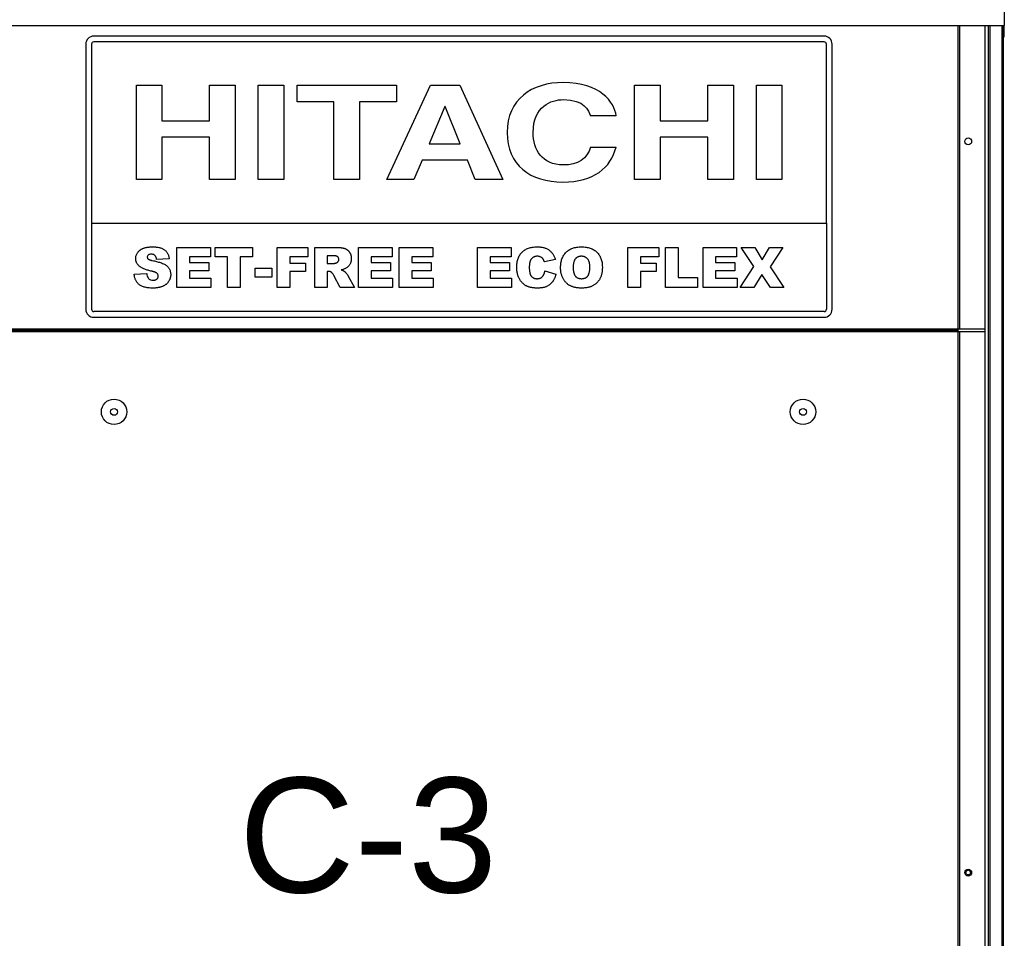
# Model space of a CAD drawing. Extents: x -90708 to 277869, y -117 to 207445.
# Tile 225 of 233: x -70262 to -69405, y 133918 to 134718. Entities that reach past the tile are written whole.
import ezdxf

# ---------------------------------------------------------------- set-up
doc = ezdxf.new("R2010")
doc.units = 0
doc.header["$MEASUREMENT"] = 0
doc.layers.add('ARQ - EQUIPO CONDENSADORA', color=40, linetype='CONTINUOUS')
doc.layers.add('TEXTO - CAP BTU', color=30, linetype='CONTINUOUS')
doc.styles.add('ARIAL', font='arial.ttf')

msp = doc.modelspace()

# ---------------------------------------------------------------- linework, layer by layer
at = {"layer": 'ARQ - EQUIPO CONDENSADORA', "linetype": 'Continuous'}
for p, q in [((-69404.685, 134747.782), (-69404.685, 134712.783)), ((-70356.185, 134712.783), (-69404.685, 134712.783)), ((-69445.085, 134712.783), (-69445.085, 134448.284)), ((-69443.834, 134712.783), (-69443.834, 134448.284)), ((-69443.833, 134712.783), (-69443.833, 134448.284)), ((-69421.634, 134712.783), (-69421.634, 134700.284)), ((-69418.634, 134712.783), (-69418.634, 134526.782)), ((-69417.384, 134712.783), (-69417.384, 134526.782)), ((-69406.884, 134712.783), (-69406.884, 133340.282)), ((-69405.634, 134712.783), (-69405.634, 133340.282)), ((-69404.685, 134702.783), (-69404.685, 134712.783)), ((-70204.634, 134696.489), (-70204.634, 134465.489)), ((-70199.634, 134696.489), (-70199.634, 134540.489)), ((-69561.634, 134703.489), (-70197.634, 134703.489)), ((-69561.634, 134698.489), (-70197.634, 134698.489)), ((-69559.634, 134540.489), (-69559.634, 134696.489)), ((-69554.634, 134465.489), (-69554.634, 134696.489)), ((-69421.634, 134700.284), (-69421.634, 134491.284)), ((-69405.634, 134702.783), (-69404.685, 134702.783)), ((-70160.537, 134660.847), (-70138.285, 134660.847)), ((-70160.537, 134578.489), (-70160.537, 134660.847)), ((-70138.285, 134660.847), (-70138.285, 134629.647)), ((-70096.746, 134660.847), (-70074.495, 134660.847)), ((-70096.746, 134629.647), (-70096.746, 134660.847)), ((-70074.495, 134660.847), (-70074.495, 134578.489)), ((-70054.467, 134660.847), (-70032.215, 134660.847)), ((-70054.467, 134578.489), (-70054.467, 134660.847)), ((-70032.215, 134660.847), (-70032.215, 134578.489)), ((-70020.644, 134660.847), (-69934.008, 134660.847)), ((-70020.644, 134646.279), (-70020.644, 134660.847)), ((-69942.463, 134578.489), (-69904.486, 134660.847)), ((-69934.008, 134660.847), (-69934.008, 134646.279)), ((-69904.486, 134660.847), (-69878.821, 134660.847)), ((-69878.821, 134660.847), (-69841.289, 134578.489)), ((-69726.614, 134660.847), (-69704.362, 134660.847)), ((-69726.614, 134578.489), (-69726.614, 134660.847)), ((-69704.362, 134660.847), (-69704.362, 134629.647)), ((-69662.824, 134660.847), (-69640.572, 134660.847)), ((-69662.824, 134629.647), (-69662.824, 134660.847)), ((-69640.572, 134660.847), (-69640.572, 134578.489)), ((-69620.544, 134660.847), (-69598.292, 134660.847)), ((-69620.544, 134578.489), (-69620.544, 134660.847)), ((-69598.292, 134660.847), (-69598.292, 134578.489)), ((-69988.452, 134646.279), (-70020.644, 134646.279)), ((-69988.452, 134578.489), (-69988.452, 134646.279)), ((-69966.199, 134646.279), (-69966.199, 134578.489)), ((-69934.008, 134646.279), (-69966.199, 134646.279)), ((-69892.024, 134642.265), (-69905.672, 134609.689)), ((-69891.727, 134642.265), (-69892.024, 134642.265)), ((-69878.525, 134609.689), (-69891.727, 134642.265)), ((-70138.285, 134629.647), (-70096.746, 134629.647)), ((-69742.785, 134633.891), (-69765.037, 134633.891)), ((-69704.362, 134629.647), (-69662.824, 134629.647)), ((-70138.285, 134615.423), (-70138.285, 134578.489)), ((-70096.746, 134615.423), (-70138.285, 134615.423)), ((-70096.746, 134578.489), (-70096.746, 134615.423)), ((-69905.672, 134609.689), (-69878.525, 134609.689)), ((-69704.362, 134615.423), (-69704.362, 134578.489)), ((-69662.824, 134615.423), (-69704.362, 134615.423)), ((-69662.824, 134578.489), (-69662.824, 134615.423)), ((-69765.037, 134606.707), (-69742.785, 134606.707)), ((-69911.607, 134595.465), (-69919.024, 134578.489)), ((-69872.295, 134595.465), (-69911.607, 134595.465)), ((-69865.47, 134578.489), (-69872.295, 134595.465)), ((-70138.285, 134578.489), (-70160.537, 134578.489)), ((-70074.495, 134578.489), (-70096.746, 134578.489)), ((-70032.215, 134578.489), (-70054.467, 134578.489)), ((-69966.199, 134578.489), (-69988.452, 134578.489)), ((-69919.024, 134578.489), (-69942.463, 134578.489)), ((-69841.289, 134578.489), (-69865.47, 134578.489)), ((-69704.362, 134578.489), (-69726.614, 134578.489)), ((-69640.572, 134578.489), (-69662.824, 134578.489)), ((-69598.292, 134578.489), (-69620.544, 134578.489)), ((-70199.634, 134540.489), (-70199.634, 134465.489)), ((-70199.634, 134540.489), (-69559.634, 134540.489)), ((-69559.634, 134540.489), (-69559.634, 134465.489)), ((-69421.634, 134537.355), (-69421.634, 134448.284)), ((-69418.634, 134538.853), (-69418.634, 134090.782)), ((-69417.384, 134538.853), (-69417.384, 134090.782)), ((-70125.196, 134519.424), (-70096.105, 134519.424)), ((-70125.196, 134484.424), (-70125.196, 134519.424)), ((-70096.105, 134519.424), (-70096.105, 134511.242)), ((-70092.014, 134519.424), (-70059.287, 134519.424)), ((-70092.014, 134511.242), (-70092.014, 134519.424)), ((-70059.287, 134519.424), (-70059.287, 134511.242)), ((-70037.923, 134519.424), (-70011.105, 134519.424)), ((-70037.923, 134484.424), (-70037.923, 134519.424)), ((-70011.105, 134519.424), (-70011.105, 134511.242)), ((-70005.196, 134484.424), (-70005.196, 134519.424)), ((-70005.196, 134519.424), (-69987.035, 134519.424)), ((-69967.014, 134484.424), (-69967.014, 134519.424)), ((-69967.014, 134519.424), (-69937.923, 134519.424)), ((-69937.923, 134519.424), (-69937.923, 134511.242)), ((-69931.559, 134519.424), (-69902.468, 134519.424)), ((-69931.559, 134484.424), (-69931.559, 134519.424)), ((-69902.468, 134519.424), (-69902.468, 134511.242)), ((-69863.377, 134484.424), (-69863.377, 134519.424)), ((-69863.377, 134519.424), (-69834.287, 134519.424)), ((-69834.287, 134519.424), (-69834.287, 134511.242)), ((-69732.468, 134484.424), (-69732.468, 134519.424)), ((-69732.468, 134519.424), (-69705.65, 134519.424)), ((-69705.65, 134519.424), (-69705.65, 134511.242)), ((-69699.741, 134519.424), (-69688.832, 134519.424)), ((-69699.741, 134484.424), (-69699.741, 134519.424)), ((-69688.832, 134519.424), (-69688.832, 134493.06)), ((-69667.014, 134519.424), (-69637.923, 134519.424)), ((-69667.014, 134484.424), (-69667.014, 134519.424)), ((-69637.923, 134519.424), (-69637.923, 134511.242)), ((-69633.832, 134519.424), (-69622.014, 134519.424)), ((-69622.816, 134502.662), (-69633.832, 134519.424)), ((-69622.014, 134519.424), (-69615.664, 134508.657)), ((-69615.664, 134508.657), (-69609.287, 134519.424)), ((-69609.287, 134519.424), (-69597.468, 134519.424)), ((-69597.468, 134519.424), (-69608.59, 134502.471)), ((-70132.014, 134509.573), (-70142.923, 134508.969)), ((-70096.105, 134511.242), (-70114.287, 134511.242)), ((-70114.287, 134511.242), (-70114.287, 134506.242)), ((-70081.105, 134511.242), (-70092.014, 134511.242)), ((-70081.105, 134484.424), (-70081.105, 134511.242)), ((-70070.196, 134511.242), (-70070.196, 134484.424)), ((-70059.287, 134511.242), (-70070.196, 134511.242)), ((-70011.105, 134511.242), (-70027.014, 134511.242)), ((-70027.014, 134511.242), (-70027.014, 134505.787)), ((-69989.471, 134512.151), (-69994.287, 134512.151)), ((-69994.287, 134512.151), (-69994.287, 134505.333)), ((-69937.923, 134511.242), (-69956.105, 134511.242)), ((-69956.105, 134511.242), (-69956.105, 134506.242)), ((-69902.468, 134511.242), (-69920.65, 134511.242)), ((-69920.65, 134511.242), (-69920.65, 134506.242)), ((-69834.287, 134511.242), (-69852.468, 134511.242)), ((-69852.468, 134511.242), (-69852.468, 134506.242)), ((-69795.65, 134508.856), (-69805.196, 134506.696)), ((-69705.65, 134511.242), (-69721.559, 134511.242)), ((-69721.559, 134511.242), (-69721.559, 134505.787)), ((-69637.923, 134511.242), (-69656.105, 134511.242)), ((-69656.105, 134511.242), (-69656.105, 134506.242)), ((-70114.287, 134506.242), (-70097.468, 134506.242)), ((-70097.468, 134498.969), (-70114.287, 134498.969)), ((-70114.287, 134498.969), (-70114.287, 134492.606)), ((-70097.468, 134506.242), (-70097.468, 134498.969)), ((-70057.014, 134501.242), (-70042.468, 134501.242)), ((-70057.014, 134493.515), (-70057.014, 134501.242)), ((-70042.468, 134501.242), (-70042.468, 134493.515)), ((-70027.014, 134505.787), (-70013.377, 134505.787)), ((-70027.014, 134498.515), (-70027.014, 134484.424)), ((-70013.377, 134498.515), (-70027.014, 134498.515)), ((-70013.377, 134505.787), (-70013.377, 134498.515)), ((-69994.287, 134505.333), (-69989.663, 134505.333)), ((-69993.328, 134498.515), (-69994.287, 134498.515)), ((-69994.287, 134498.515), (-69994.287, 134484.424)), ((-69956.105, 134506.242), (-69939.287, 134506.242)), ((-69939.287, 134498.969), (-69956.105, 134498.969)), ((-69956.105, 134498.969), (-69956.105, 134492.606)), ((-69939.287, 134506.242), (-69939.287, 134498.969)), ((-69920.65, 134506.242), (-69903.832, 134506.242)), ((-69920.65, 134498.969), (-69920.65, 134492.606)), ((-69903.832, 134498.969), (-69920.65, 134498.969)), ((-69903.832, 134506.242), (-69903.832, 134498.969)), ((-69852.468, 134506.242), (-69835.65, 134506.242)), ((-69852.468, 134498.969), (-69852.468, 134492.606)), ((-69835.65, 134498.969), (-69852.468, 134498.969)), ((-69835.65, 134506.242), (-69835.65, 134498.969)), ((-69804.741, 134498.969), (-69795.196, 134496.1)), ((-69721.559, 134505.787), (-69707.923, 134505.787)), ((-69707.923, 134498.515), (-69721.559, 134498.515)), ((-69721.559, 134498.515), (-69721.559, 134484.424)), ((-69707.923, 134505.787), (-69707.923, 134498.515)), ((-69656.105, 134506.242), (-69639.287, 134506.242)), ((-69639.287, 134498.969), (-69656.105, 134498.969)), ((-69656.105, 134498.969), (-69656.105, 134492.606)), ((-69639.287, 134506.242), (-69639.287, 134498.969)), ((-69634.741, 134484.424), (-69622.816, 134502.662)), ((-69608.59, 134502.471), (-69596.559, 134484.424)), ((-70162.468, 134496.057), (-70151.559, 134496.696)), ((-70114.287, 134492.606), (-70095.65, 134492.606)), ((-70095.65, 134492.606), (-70095.65, 134484.424)), ((-70042.468, 134493.515), (-70057.014, 134493.515)), ((-69982.958, 134484.424), (-69988.711, 134495.035)), ((-69976.055, 134494.402), (-69970.65, 134484.424)), ((-69956.105, 134492.606), (-69937.468, 134492.606)), ((-69937.468, 134492.606), (-69937.468, 134484.424)), ((-69920.65, 134492.606), (-69902.014, 134492.606)), ((-69902.014, 134492.606), (-69902.014, 134484.424)), ((-69852.468, 134492.606), (-69833.832, 134492.606)), ((-69833.832, 134492.606), (-69833.832, 134484.424)), ((-69688.832, 134493.06), (-69672.014, 134493.06)), ((-69672.014, 134493.06), (-69672.014, 134484.424)), ((-69656.105, 134492.606), (-69637.468, 134492.606)), ((-69637.468, 134492.606), (-69637.468, 134484.424)), ((-69615.877, 134495.667), (-69622.923, 134484.424)), ((-69608.377, 134484.424), (-69615.877, 134495.667)), ((-70095.65, 134484.424), (-70125.196, 134484.424)), ((-70070.196, 134484.424), (-70081.105, 134484.424)), ((-70027.014, 134484.424), (-70037.923, 134484.424)), ((-69994.287, 134484.424), (-70005.196, 134484.424)), ((-69970.65, 134484.424), (-69982.958, 134484.424)), ((-69937.468, 134484.424), (-69967.014, 134484.424)), ((-69902.014, 134484.424), (-69931.559, 134484.424)), ((-69833.832, 134484.424), (-69863.377, 134484.424)), ((-69721.559, 134484.424), (-69732.468, 134484.424)), ((-69672.014, 134484.424), (-69699.741, 134484.424)), ((-69637.468, 134484.424), (-69667.014, 134484.424)), ((-69622.923, 134484.424), (-69634.741, 134484.424)), ((-69596.559, 134484.424), (-69608.377, 134484.424)), ((-69561.634, 134463.489), (-70197.634, 134463.489)), ((-70197.634, 134458.489), (-69561.634, 134458.489)), ((-69445.085, 134448.284), (-70314.883, 134448.284)), ((-69445.085, 134447.033), (-70314.883, 134447.033)), ((-70314.883, 134447.033), (-69445.085, 134447.033)), ((-69443.834, 134448.284), (-69445.085, 134448.284)), ((-69445.085, 134448.284), (-69445.085, 134447.033)), ((-69445.085, 134447.033), (-69445.085, 134445.782)), ((-69443.833, 134448.284), (-69443.834, 134448.284)), ((-69421.634, 134448.284), (-69443.833, 134448.284)), ((-69421.634, 134448.284), (-69421.634, 134445.782)), ((-69445.085, 134445.782), (-70314.883, 134445.782)), ((-69445.085, 134445.782), (-69445.085, 133363.782)), ((-69443.834, 134445.782), (-69445.085, 134445.782)), ((-69443.834, 134445.782), (-69443.834, 133363.782)), ((-69443.833, 134445.782), (-69443.834, 134445.782)), ((-69443.833, 134445.782), (-69443.833, 133363.782)), ((-69421.634, 134445.782), (-69443.833, 134445.782)), ((-69421.634, 134445.782), (-69421.634, 134428.782)), ((-69421.634, 134437.465), (-69421.634, 133489.73)), ((-69418.634, 134115.598), (-69418.634, 133940.782)), ((-69417.384, 134115.598), (-69417.384, 133940.782)), ((-69418.634, 133953.051), (-69418.634, 133441.782)), ((-69417.384, 133953.051), (-69417.384, 133441.782))]:
    msp.add_line(p, q, dxfattribs=at)
for centre, radius in [((-69436.134, 134611.745), 3), ((-70179.984, 134376.146), 11.05), ((-69579.984, 134376.146), 11.05), ((-70179.984, 134376.146), 3), ((-69579.984, 134376.146), 3), ((-69436.134, 133974.782), 3), ((-69436.134, 133974.782), 2)]:
    msp.add_circle(centre, radius, dxfattribs=at)
for centre, radius, start, end in [((-70197.634, 134696.489), 7, 90, 180), ((-70197.634, 134696.489), 2, 90, 180), ((-69561.634, 134696.489), 7, 0, 90), ((-69561.634, 134696.489), 2, 0, 90), ((-70197.634, 134465.489), 7, 180, 270), ((-70197.634, 134465.489), 2, 180, 270), ((-69561.634, 134465.489), 2, 270, 0), ((-69561.634, 134465.489), 7, 270, 0)]:
    msp.add_arc(centre, radius, start, end, dxfattribs=at)
for points in [[(-69788.773, 134663.025), (-69816.217, 134663.025), (-69837.728, 134648.344), (-69837.728, 134619.553)], [(-69742.785, 134633.891), (-69743.971, 134646.05), (-69756.878, 134663.025), (-69788.773, 134663.025)], [(-69815.031, 134619.323), (-69815.031, 134642.608), (-69799.305, 134648.114), (-69788.624, 134648.114)], [(-69788.624, 134648.114), (-69770.229, 134648.114), (-69766.817, 134638.823), (-69765.037, 134633.891)], [(-69837.728, 134619.553), (-69837.728, 134591.106), (-69817.405, 134576.29), (-69789.069, 134576.29)], [(-69788.624, 134591.221), (-69807.465, 134591.221), (-69815.031, 134604.526), (-69815.031, 134619.323)], [(-69789.069, 134576.29), (-69762.366, 134576.29), (-69747.235, 134588.813), (-69742.785, 134606.707)], [(-69765.037, 134606.707), (-69767.707, 134596.612), (-69776.311, 134591.221), (-69788.624, 134591.221)]]:
    msp.add_open_spline(points, degree=3, dxfattribs=at)
for points, knots in [([(-70161.105, 134509.736), (-70161.085, 134510.176), (-70161.046, 134511.055), (-70160.744, 134512.349), (-70160.251, 134513.601), (-70159.692, 134514.601), (-70159.152, 134515.368), (-70158.689, 134515.917), (-70158.173, 134516.43), (-70157.611, 134516.914), (-70157, 134517.367), (-70156.343, 134517.791), (-70155.631, 134518.168), (-70154.874, 134518.53), (-70154.053, 134518.85), (-70153.163, 134519.126), (-70152.2, 134519.36), (-70151.166, 134519.549), (-70150.059, 134519.698), (-70148.881, 134519.802), (-70147.63, 134519.867), (-70146.772, 134519.874), (-70146.332, 134519.878)], [0, 0, 0, 0, 0.0654536, 0.1309271, 0.1968346, 0.265539, 0.3009733, 0.3365233, 0.3724461, 0.4092197, 0.4470395, 0.4855976, 0.5256921, 0.5670399, 0.6106068, 0.6568026, 0.7058322, 0.7582135, 0.8133963, 0.8721988, 0.9343717, 1, 1, 1, 1]), ([(-70146.332, 134519.878), (-70145.792, 134519.873), (-70144.746, 134519.864), (-70143.226, 134519.736), (-70141.805, 134519.551), (-70140.482, 134519.284), (-70139.26, 134518.933), (-70138.131, 134518.521), (-70137.106, 134518.012), (-70136.171, 134517.437), (-70135.331, 134516.769), (-70134.58, 134516.013), (-70133.925, 134515.162), (-70133.358, 134514.22), (-70132.886, 134513.187), (-70132.494, 134512.066), (-70132.193, 134510.853), (-70132.075, 134510.007), (-70132.014, 134509.573)], [0, 0, 0, 0, 0.0819697, 0.1587718, 0.2313098, 0.2995448, 0.3634809, 0.4241011, 0.4818083, 0.5368621, 0.5905822, 0.6442096, 0.6982736, 0.7532582, 0.8106703, 0.8704633, 0.9334035, 1, 1, 1, 1]), ([(-69987.035, 134519.424), (-69986.625, 134519.421), (-69985.832, 134519.417), (-69984.681, 134519.371), (-69983.606, 134519.31), (-69982.603, 134519.221), (-69981.675, 134519.092), (-69980.822, 134518.943), (-69980.042, 134518.778), (-69979.333, 134518.566), (-69978.669, 134518.335), (-69978.048, 134518.05), (-69977.464, 134517.71), (-69976.903, 134517.339), (-69976.38, 134516.913), (-69975.888, 134516.446), (-69975.435, 134515.923), (-69975.01, 134515.365), (-69974.624, 134514.768), (-69974.291, 134514.133), (-69974.005, 134513.467), (-69973.782, 134512.766), (-69973.592, 134512.039), (-69973.466, 134511.276), (-69973.397, 134510.481), (-69973.384, 134509.94), (-69973.377, 134509.665)], [0, 0, 0, 0, 0.0637567, 0.1234965, 0.1792405, 0.231421, 0.2801496, 0.325043, 0.3661729, 0.4041886, 0.4402067, 0.4754935, 0.5103232, 0.5453802, 0.5799693, 0.6151559, 0.6509319, 0.6874889, 0.7242884, 0.7613783, 0.7990243, 0.8370149, 0.875805, 0.9157898, 0.9572273, 1, 1, 1, 1]), ([(-69829.287, 134502.009), (-69829.275, 134502.706), (-69829.251, 134504.062), (-69829.022, 134506.035), (-69828.677, 134507.889), (-69828.173, 134509.618), (-69827.516, 134511.215), (-69826.727, 134512.694), (-69825.782, 134514.043), (-69824.7, 134515.27), (-69823.483, 134516.358), (-69822.143, 134517.303), (-69820.683, 134518.103), (-69819.103, 134518.754), (-69817.403, 134519.26), (-69815.586, 134519.616), (-69813.651, 134519.842), (-69812.32, 134519.866), (-69811.637, 134519.878)], [0, 0, 0, 0, 0.0730518, 0.1422692, 0.2080186, 0.2706481, 0.3307834, 0.3888936, 0.4461421, 0.5031439, 0.5601252, 0.6169672, 0.6747598, 0.734436, 0.7958749, 0.8604537, 0.9284373, 1, 1, 1, 1]), ([(-69811.637, 134519.878), (-69811.102, 134519.87), (-69810.058, 134519.855), (-69808.537, 134519.727), (-69807.105, 134519.512), (-69805.758, 134519.229), (-69804.505, 134518.84), (-69803.331, 134518.384), (-69802.251, 134517.827), (-69801.25, 134517.19), (-69800.332, 134516.459), (-69799.473, 134515.647), (-69798.685, 134514.735), (-69797.942, 134513.743), (-69797.276, 134512.647), (-69796.666, 134511.468), (-69796.116, 134510.198), (-69795.808, 134509.31), (-69795.65, 134508.856)], [0, 0, 0, 0, 0.0761095, 0.1484068, 0.2168227, 0.2819293, 0.3439056, 0.4032944, 0.4608092, 0.5163736, 0.5717367, 0.627458, 0.684241, 0.7429532, 0.8034049, 0.866343, 0.9316329, 1, 1, 1, 1]), ([(-69791.105, 134501.902), (-69791.089, 134502.592), (-69791.059, 134503.934), (-69790.839, 134505.891), (-69790.464, 134507.731), (-69789.94, 134509.453), (-69789.271, 134511.061), (-69788.442, 134512.546), (-69787.465, 134513.918), (-69786.34, 134515.165), (-69785.078, 134516.272), (-69783.703, 134517.248), (-69782.196, 134518.058), (-69780.578, 134518.727), (-69778.843, 134519.245), (-69776.993, 134519.609), (-69775.027, 134519.844), (-69773.674, 134519.867), (-69772.98, 134519.878)], [0, 0, 0, 0, 0.07134434, 0.13890113, 0.20342966, 0.2654283, 0.32494333, 0.38329114, 0.44107716, 0.49884032, 0.55664295, 0.6144871, 0.67302799, 0.73322142, 0.79538346, 0.86010332, 0.92817479, 1, 1, 1, 1]), ([(-69772.98, 134519.878), (-69772.271, 134519.866), (-69770.891, 134519.842), (-69768.884, 134519.616), (-69766.998, 134519.26), (-69765.24, 134518.75), (-69763.605, 134518.095), (-69762.1, 134517.29), (-69760.716, 134516.34), (-69759.466, 134515.242), (-69758.347, 134514.021), (-69757.381, 134512.671), (-69756.562, 134511.209), (-69755.891, 134509.628), (-69755.374, 134507.93), (-69755.011, 134506.117), (-69754.775, 134504.191), (-69754.752, 134502.867), (-69754.741, 134502.187)], [0, 0, 0, 0, 0.0735179, 0.1432345, 0.2093098, 0.2725342, 0.3329527, 0.3917718, 0.4493709, 0.5068408, 0.5640691, 0.620946, 0.6787084, 0.7377258, 0.7989017, 0.8626147, 0.9294293, 1, 1, 1, 1]), ([(-70158.044, 134503.046), (-70158.288, 134503.268), (-70158.767, 134503.706), (-70159.394, 134504.435), (-70159.927, 134505.206), (-70160.351, 134506.028), (-70160.692, 134506.89), (-70160.93, 134507.799), (-70161.076, 134508.754), (-70161.095, 134509.404), (-70161.105, 134509.736)], [0, 0, 0, 0, 0.1301467, 0.2559687, 0.3782466, 0.4993955, 0.6197643, 0.7434607, 0.8690781, 1, 1, 1, 1]), ([(-70147.689, 134513.515), (-70148.151, 134513.494), (-70149.073, 134513.452), (-70150.241, 134512.835), (-70150.987, 134511.863), (-70151.065, 134511.136), (-70151.105, 134510.773)], [0, 0, 0, 0, 0.2807647, 0.5600223, 0.7799757, 1, 1, 1, 1]), ([(-70151.105, 134510.773), (-70151.046, 134510.444), (-70150.941, 134509.854), (-70150.503, 134509.452), (-70150.309, 134509.275)], [0, 0, 0, 0, 0.5581028, 1, 1, 1, 1]), ([(-70150.309, 134509.275), (-70150.235, 134509.216), (-70150.073, 134509.09), (-70149.783, 134508.918), (-70149.424, 134508.759), (-70149.002, 134508.597), (-70148.513, 134508.441), (-70147.96, 134508.287), (-70147.343, 134508.129), (-70146.908, 134508.037), (-70146.68, 134507.989)], [0.00000257, 0.00000257, 0.00000257, 0.00000257, 0.07319797, 0.15856073, 0.25927445, 0.37686203, 0.507649, 0.65595393, 0.82017083, 0.9999965, 0.9999965, 0.9999965, 0.9999965]), ([(-70142.923, 134508.969), (-70142.992, 134509.341), (-70143.122, 134510.04), (-70143.445, 134511.003), (-70143.883, 134511.803), (-70144.431, 134512.446), (-70145.09, 134512.934), (-70145.86, 134513.279), (-70146.741, 134513.475), (-70147.363, 134513.501), (-70147.689, 134513.515)], [0, 0, 0, 0, 0.1543154, 0.2905119, 0.4135577, 0.5247224, 0.6333085, 0.7459214, 0.8670608, 1, 1, 1, 1]), ([(-70146.68, 134507.989), (-70145.485, 134507.723), (-70143.095, 134507.191), (-70139.56, 134506.197), (-70136.407, 134504.985), (-70133.825, 134503.302), (-70131.986, 134501.214), (-70130.84, 134498.652), (-70130.714, 134496.813), (-70130.65, 134495.894)], [0, 0, 0, 0, 0.16691278, 0.33380526, 0.5005338, 0.62550343, 0.75023172, 0.87509539, 1, 1, 1, 1]), ([(-69984.287, 134508.785), (-69984.3, 134509.041), (-69984.326, 134509.531), (-69984.525, 134510.225), (-69984.886, 134510.812), (-69985.289, 134511.223), (-69985.685, 134511.499), (-69986.053, 134511.675), (-69986.478, 134511.82), (-69986.963, 134511.94), (-69987.503, 134512.041), (-69988.107, 134512.099), (-69988.767, 134512.145), (-69989.23, 134512.149), (-69989.471, 134512.151)], [0, 0, 0, 0, 0.1089896, 0.2075484, 0.3026768, 0.3986033, 0.4498908, 0.506965, 0.5708431, 0.6403025, 0.7189456, 0.8038373, 0.8974841, 1, 1, 1, 1]), ([(-69986.758, 134505.787), (-69986.583, 134505.828), (-69986.236, 134505.909), (-69985.76, 134506.143), (-69985.329, 134506.446), (-69984.964, 134506.829), (-69984.666, 134507.27), (-69984.443, 134507.746), (-69984.31, 134508.257), (-69984.294, 134508.606), (-69984.287, 134508.785)], [0, 0, 0, 0, 0.12751976, 0.25261248, 0.3746268, 0.50092764, 0.62709356, 0.75146948, 0.8732393, 1, 1, 1, 1]), ([(-69973.377, 134509.665), (-69973.391, 134509.195), (-69973.417, 134508.28), (-69973.665, 134506.959), (-69974.061, 134505.732), (-69974.628, 134504.615), (-69975.331, 134503.599), (-69976.155, 134502.684), (-69977.097, 134501.862), (-69977.805, 134501.413), (-69978.164, 134501.185)], [0, 0, 0, 0, 0.1377492, 0.2684083, 0.3927377, 0.514823, 0.6346707, 0.7541978, 0.8753508, 1, 1, 1, 1]), ([(-69816.914, 134508.806), (-69817.033, 134508.617), (-69817.278, 134508.224), (-69817.568, 134507.565), (-69817.83, 134506.838), (-69818.019, 134506.029), (-69818.187, 134505.148), (-69818.294, 134504.187), (-69818.368, 134503.151), (-69818.374, 134502.435), (-69818.377, 134502.066)], [0, 0, 0, 0, 0.0956557, 0.1984021, 0.3082937, 0.4265677, 0.554694, 0.6928069, 0.8414828, 1, 1, 1, 1]), ([(-69811.339, 134511.696), (-69811.633, 134511.689), (-69812.208, 134511.675), (-69813.043, 134511.537), (-69813.826, 134511.31), (-69814.555, 134510.987), (-69815.237, 134510.582), (-69815.859, 134510.078), (-69816.425, 134509.484), (-69816.749, 134509.035), (-69816.914, 134508.806)], [0, 0, 0, 0, 0.1343556, 0.2626372, 0.3855806, 0.5062353, 0.6261353, 0.746984, 0.8709946, 1, 1, 1, 1]), ([(-69806.233, 134509.076), (-69806.386, 134509.279), (-69806.689, 134509.678), (-69807.223, 134510.199), (-69807.801, 134510.651), (-69808.428, 134511.028), (-69809.099, 134511.33), (-69809.814, 134511.541), (-69810.565, 134511.673), (-69811.078, 134511.689), (-69811.339, 134511.696)], [0, 0, 0, 0, 0.1277933, 0.2514231, 0.3734696, 0.4956492, 0.6181007, 0.7422728, 0.8689766, 1, 1, 1, 1]), ([(-69805.196, 134506.696), (-69805.275, 134506.951), (-69805.424, 134507.427), (-69805.681, 134508.076), (-69805.937, 134508.623), (-69806.139, 134508.933), (-69806.233, 134509.076)], [0, 0, 0, 0, 0.3068907, 0.5736635, 0.8040876, 1, 1, 1, 1]), ([(-69773.008, 134511.696), (-69773.271, 134511.69), (-69773.788, 134511.677), (-69774.545, 134511.567), (-69775.262, 134511.393), (-69775.938, 134511.141), (-69776.574, 134510.819), (-69777.174, 134510.428), (-69777.73, 134509.962), (-69778.247, 134509.426), (-69778.711, 134508.805), (-69779.111, 134508.09), (-69779.45, 134507.285), (-69779.726, 134506.385), (-69779.934, 134505.393), (-69780.09, 134504.312), (-69780.182, 134503.137), (-69780.191, 134502.324), (-69780.196, 134501.902)], [0, 0, 0, 0, 0.05714178, 0.11219744, 0.16570617, 0.21728972, 0.26857761, 0.32021241, 0.37242785, 0.42589455, 0.4817443, 0.54023778, 0.60337573, 0.67120667, 0.74433607, 0.82331954, 0.90843694, 1, 1, 1, 1]), ([(-69765.65, 134502.371), (-69765.655, 134502.762), (-69765.663, 134503.519), (-69765.757, 134504.613), (-69765.909, 134505.625), (-69766.131, 134506.553), (-69766.404, 134507.403), (-69766.744, 134508.174), (-69767.15, 134508.861), (-69767.617, 134509.465), (-69768.137, 134509.991), (-69768.701, 134510.449), (-69769.31, 134510.838), (-69769.967, 134511.146), (-69770.661, 134511.403), (-69771.407, 134511.566), (-69772.193, 134511.678), (-69772.733, 134511.69), (-69773.008, 134511.696)], [0, 0, 0, 0, 0.0866633, 0.1678128, 0.2432633, 0.3134374, 0.3791917, 0.4412486, 0.4998718, 0.5556414, 0.6102217, 0.6636069, 0.7164835, 0.7700311, 0.8241778, 0.8802211, 0.9390344, 1, 1, 1, 1]), ([(-70147.894, 134498.834), (-70148.469, 134498.966), (-70149.578, 134499.222), (-70151.165, 134499.675), (-70152.628, 134500.143), (-70153.963, 134500.656), (-70155.171, 134501.201), (-70156.252, 134501.774), (-70157.211, 134502.374), (-70157.773, 134502.827), (-70158.044, 134503.046)], [0, 0, 0, 0, 0.15940822, 0.30784662, 0.44660823, 0.57496719, 0.69451392, 0.80484284, 0.90595163, 1, 1, 1, 1]), ([(-70142.554, 134496.81), (-70142.65, 134496.901), (-70142.865, 134497.102), (-70143.281, 134497.357), (-70143.792, 134497.62), (-70144.412, 134497.871), (-70145.134, 134498.118), (-70145.958, 134498.367), (-70146.89, 134498.605), (-70147.548, 134498.755), (-70147.894, 134498.834)], [0, 0, 0, 0, 0.0689038, 0.1525584, 0.2522098, 0.3681148, 0.499701, 0.648857, 0.8154628, 1, 1, 1, 1]), ([(-69990.671, 134497.712), (-69990.869, 134497.834), (-69991.265, 134498.078), (-69991.917, 134498.333), (-69992.61, 134498.488), (-69993.085, 134498.506), (-69993.328, 134498.515)], [0, 0, 0, 0, 0.24745541, 0.4942802, 0.74213375, 1, 1, 1, 1]), ([(-69989.663, 134505.333), (-69989.509, 134505.34), (-69989.14, 134505.358), (-69988.501, 134505.454), (-69987.686, 134505.594), (-69987.087, 134505.719), (-69986.758, 134505.787)], [0, 0, 0, 0, 0.1571357, 0.3762192, 0.6578687, 1, 1, 1, 1]), ([(-69978.164, 134501.185), (-69978.42, 134501.048), (-69978.964, 134500.756), (-69979.879, 134500.392), (-69980.926, 134500.07), (-69981.672, 134499.888), (-69982.064, 134499.793)], [0, 0, 0, 0, 0.2094789, 0.4456511, 0.7089516, 1, 1, 1, 1]), ([(-69982.064, 134499.793), (-69981.764, 134499.688), (-69981.204, 134499.49), (-69980.439, 134499.164), (-69979.803, 134498.836), (-69979.439, 134498.591), (-69979.272, 134498.479)], [0, 0, 0, 0, 0.3077532, 0.5749755, 0.8058987, 1, 1, 1, 1]), ([(-69979.272, 134498.479), (-69979.162, 134498.389), (-69978.904, 134498.178), (-69978.513, 134497.767), (-69978.054, 134497.234), (-69977.557, 134496.609), (-69977.062, 134495.971), (-69976.636, 134495.378), (-69976.303, 134494.867), (-69976.131, 134494.546), (-69976.055, 134494.402)], [0, 0, 0, 0, 0.0821091, 0.1909018, 0.3260273, 0.4867773, 0.6498967, 0.7904421, 0.9067692, 1, 1, 1, 1]), ([(-69811.069, 134483.969), (-69811.536, 134483.976), (-69812.445, 134483.988), (-69813.777, 134484.057), (-69815.044, 134484.182), (-69816.244, 134484.371), (-69817.384, 134484.592), (-69818.456, 134484.877), (-69819.462, 134485.211), (-69820.408, 134485.595), (-69821.309, 134486.046), (-69822.165, 134486.582), (-69822.997, 134487.188), (-69823.789, 134487.881), (-69824.559, 134488.643), (-69825.302, 134489.482), (-69825.999, 134490.41), (-69826.678, 134491.4), (-69827.297, 134492.469), (-69827.832, 134493.619), (-69828.276, 134494.845), (-69828.644, 134496.139), (-69828.938, 134497.502), (-69829.141, 134498.94), (-69829.261, 134500.451), (-69829.278, 134501.483), (-69829.287, 134502.009)], [0, 0, 0, 0, 0.0478188, 0.0932657, 0.1366839, 0.1781802, 0.2177787, 0.2556881, 0.2917576, 0.3263689, 0.3603396, 0.3948879, 0.4297881, 0.4657456, 0.5026409, 0.5408127, 0.5804685, 0.6215282, 0.6638208, 0.7069245, 0.7513783, 0.7973144, 0.8447231, 0.894248, 0.9461043, 1, 1, 1, 1]), ([(-69818.377, 134502.066), (-69818.372, 134501.609), (-69818.36, 134500.734), (-69818.287, 134499.477), (-69818.144, 134498.332), (-69817.956, 134497.297), (-69817.72, 134496.369), (-69817.414, 134495.559), (-69817.064, 134494.852), (-69816.642, 134494.26), (-69816.175, 134493.758), (-69815.665, 134493.325), (-69815.109, 134492.966), (-69814.515, 134492.66), (-69813.868, 134492.435), (-69813.18, 134492.274), (-69812.448, 134492.171), (-69811.945, 134492.158), (-69811.687, 134492.151)], [0, 0, 0, 0, 0.1001368, 0.1916118, 0.2757696, 0.3527886, 0.4219903, 0.4851926, 0.5422626, 0.5943636, 0.6439154, 0.6921351, 0.7404775, 0.7887308, 0.8382799, 0.889992, 0.9433987, 1, 1, 1, 1]), ([(-69811.687, 134492.151), (-69811.438, 134492.157), (-69810.954, 134492.169), (-69810.249, 134492.243), (-69809.594, 134492.387), (-69808.985, 134492.58), (-69808.42, 134492.819), (-69807.904, 134493.119), (-69807.438, 134493.478), (-69807.018, 134493.895), (-69806.632, 134494.358), (-69806.285, 134494.876), (-69805.959, 134495.439), (-69805.653, 134496.047), (-69805.382, 134496.707), (-69805.146, 134497.416), (-69804.92, 134498.173), (-69804.802, 134498.698), (-69804.741, 134498.969)], [0, 0, 0, 0, 0.0694012, 0.1351916, 0.1973755, 0.256281, 0.3130865, 0.368141, 0.4223048, 0.4769497, 0.5327636, 0.5902865, 0.6506658, 0.7141721, 0.779916, 0.8496777, 0.9226217, 1, 1, 1, 1]), ([(-69772.554, 134483.969), (-69773.037, 134483.975), (-69773.985, 134483.985), (-69775.374, 134484.069), (-69776.701, 134484.22), (-69777.963, 134484.422), (-69779.162, 134484.687), (-69780.297, 134485.003), (-69781.37, 134485.381), (-69782.382, 134485.821), (-69783.338, 134486.328), (-69784.245, 134486.897), (-69785.101, 134487.541), (-69785.91, 134488.253), (-69786.679, 134489.029), (-69787.407, 134489.868), (-69788.082, 134490.781), (-69788.705, 134491.761), (-69789.277, 134492.803), (-69789.767, 134493.916), (-69790.179, 134495.095), (-69790.518, 134496.334), (-69790.78, 134497.637), (-69790.971, 134499), (-69791.087, 134500.43), (-69791.099, 134501.405), (-69791.105, 134501.902)], [0, 0, 0, 0, 0.04926477, 0.0966771, 0.14187167, 0.18541598, 0.22695128, 0.26708172, 0.30549313, 0.34290426, 0.3795192, 0.41575967, 0.4519768, 0.48859095, 0.52563958, 0.5632992, 0.60178643, 0.64130424, 0.68171264, 0.72289838, 0.76512686, 0.80894077, 0.85378312, 0.90059717, 0.94928165, 1, 1, 1, 1]), ([(-69780.196, 134501.902), (-69780.191, 134501.483), (-69780.182, 134500.674), (-69780.09, 134499.507), (-69779.935, 134498.432), (-69779.723, 134497.45), (-69779.46, 134496.554), (-69779.114, 134495.754), (-69778.722, 134495.04), (-69778.26, 134494.419), (-69777.744, 134493.886), (-69777.187, 134493.418), (-69776.579, 134493.027), (-69775.929, 134492.705), (-69775.236, 134492.456), (-69774.5, 134492.279), (-69773.719, 134492.17), (-69773.184, 134492.157), (-69772.909, 134492.151)], [0, 0, 0, 0, 0.0906437, 0.174872, 0.2529973, 0.3253009, 0.3921904, 0.4545764, 0.5132558, 0.5681405, 0.6213693, 0.6733524, 0.7251865, 0.777162, 0.8299581, 0.8842232, 0.9405551, 1, 1, 1, 1]), ([(-69772.909, 134492.151), (-69772.629, 134492.157), (-69772.082, 134492.17), (-69771.288, 134492.28), (-69770.54, 134492.448), (-69769.841, 134492.689), (-69769.19, 134493.003), (-69768.588, 134493.389), (-69768.04, 134493.848), (-69767.533, 134494.373), (-69767.077, 134494.992), (-69766.697, 134495.727), (-69766.374, 134496.569), (-69766.104, 134497.517), (-69765.903, 134498.575), (-69765.757, 134499.742), (-69765.663, 134501.02), (-69765.654, 134501.909), (-69765.65, 134502.371)], [0, 0, 0, 0, 0.05839813, 0.11427163, 0.16704653, 0.21833663, 0.2683158, 0.3176921, 0.36719945, 0.41720797, 0.46992029, 0.52698656, 0.58960894, 0.65800309, 0.73257416, 0.814327, 0.90356085, 1, 1, 1, 1]), ([(-69754.741, 134502.187), (-69754.749, 134501.692), (-69754.765, 134500.722), (-69754.853, 134499.302), (-69755.018, 134497.948), (-69755.243, 134496.663), (-69755.534, 134495.446), (-69755.887, 134494.295), (-69756.315, 134493.217), (-69756.797, 134492.201), (-69757.35, 134491.254), (-69757.952, 134490.356), (-69758.617, 134489.516), (-69759.334, 134488.726), (-69760.11, 134487.989), (-69760.952, 134487.319), (-69761.842, 134486.687), (-69762.794, 134486.12), (-69763.806, 134485.615), (-69764.876, 134485.174), (-69766.007, 134484.796), (-69767.202, 134484.493), (-69768.455, 134484.261), (-69769.766, 134484.089), (-69771.139, 134483.991), (-69772.075, 134483.976), (-69772.554, 134483.969)], [0, 0, 0, 0, 0.0511321, 0.1001516, 0.1469613, 0.191917, 0.2349258, 0.2761586, 0.3161265, 0.3546338, 0.3922215, 0.4293954, 0.466142, 0.5028472, 0.5395262, 0.5765776, 0.6139666, 0.6521369, 0.6909669, 0.7306644, 0.7716564, 0.8140706, 0.8578671, 0.9032512, 0.9505795, 1, 1, 1, 1]), ([(-70146.176, 134483.969), (-70146.893, 134483.981), (-70148.273, 134484.003), (-70150.258, 134484.153), (-70152.068, 134484.424), (-70153.711, 134484.783), (-70155.18, 134485.267), (-70156.488, 134485.844), (-70157.621, 134486.54), (-70158.579, 134487.353), (-70159.398, 134488.243), (-70160.113, 134489.193), (-70160.755, 134490.189), (-70161.286, 134491.254), (-70161.728, 134492.373), (-70162.077, 134493.549), (-70162.325, 134494.783), (-70162.42, 134495.628), (-70162.468, 134496.057)], [0, 0, 0, 0, 0.09411272, 0.18100967, 0.26075306, 0.33396929, 0.40132592, 0.46330678, 0.52103544, 0.57502316, 0.62753352, 0.67938709, 0.73089648, 0.78269052, 0.83510164, 0.88854464, 0.94334852, 1, 1, 1, 1]), ([(-70151.559, 134496.696), (-70151.453, 134495.943), (-70151.263, 134494.6), (-70150.605, 134493.417), (-70150.316, 134492.897)], [0, 0, 0, 0, 0.5603826, 1, 1, 1, 1]), ([(-70150.316, 134492.897), (-70150.014, 134492.536), (-70149.408, 134491.814), (-70147.918, 134490.955), (-70146.704, 134490.851), (-70145.963, 134490.787)], [0, 0, 0, 0, 0.2803964, 0.5605822, 1, 1, 1, 1]), ([(-70130.65, 134495.894), (-70130.656, 134495.617), (-70130.666, 134495.068), (-70130.753, 134494.253), (-70130.904, 134493.456), (-70131.11, 134492.673), (-70131.372, 134491.906), (-70131.695, 134491.156), (-70132.071, 134490.422), (-70132.509, 134489.71), (-70133.001, 134489.029), (-70133.53, 134488.378), (-70134.12, 134487.784), (-70134.741, 134487.214), (-70135.43, 134486.712), (-70136.145, 134486.227), (-70136.92, 134485.805), (-70137.734, 134485.41), (-70138.605, 134485.073), (-70139.524, 134484.771), (-70140.5, 134484.526), (-70141.53, 134484.318), (-70142.617, 134484.166), (-70143.757, 134484.053), (-70144.948, 134483.979), (-70145.761, 134483.972), (-70146.176, 134483.969)], [0, 0, 0, 0, 0.0377529, 0.0747194, 0.1114673, 0.1481528, 0.1849685, 0.2218082, 0.2591638, 0.2973821, 0.3355078, 0.3735366, 0.4113926, 0.4495293, 0.4882276, 0.5273136, 0.567156, 0.6082651, 0.650544, 0.6942941, 0.7398936, 0.7875801, 0.837428, 0.8892831, 0.9435566, 1, 1, 1, 1]), ([(-70145.963, 134490.787), (-70145.63, 134490.801), (-70144.997, 134490.827), (-70144.102, 134491.02), (-70143.332, 134491.367), (-70142.69, 134491.838), (-70142.201, 134492.411), (-70141.821, 134493.021), (-70141.6, 134493.689), (-70141.573, 134494.15), (-70141.559, 134494.381)], [0, 0, 0, 0, 0.15693686, 0.29907562, 0.42918278, 0.55307327, 0.671932, 0.78276784, 0.89096667, 1, 1, 1, 1]), ([(-70141.559, 134494.381), (-70141.572, 134494.603), (-70141.596, 134495.042), (-70141.79, 134495.68), (-70142.107, 134496.28), (-70142.402, 134496.63), (-70142.554, 134496.81)], [0, 0, 0, 0, 0.2470787, 0.4897309, 0.7381503, 1, 1, 1, 1]), ([(-69988.711, 134495.035), (-69988.884, 134495.35), (-69989.203, 134495.932), (-69989.709, 134496.693), (-69990.171, 134497.295), (-69990.518, 134497.584), (-69990.671, 134497.712)], [0, 0, 0, 0, 0.3227341, 0.5957131, 0.8208153, 1, 1, 1, 1]), ([(-69795.196, 134496.1), (-69795.278, 134495.772), (-69795.44, 134495.125), (-69795.733, 134494.182), (-69796.056, 134493.28), (-69796.426, 134492.424), (-69796.807, 134491.599), (-69797.246, 134490.826), (-69797.708, 134490.089), (-69798.363, 134489.171), (-69799.272, 134488.121), (-69800.49, 134487.012), (-69801.84, 134486.074), (-69803.062, 134485.432), (-69804.108, 134485.007), (-69804.952, 134484.732), (-69805.842, 134484.489), (-69806.789, 134484.298), (-69807.785, 134484.152), (-69808.835, 134484.045), (-69809.934, 134483.981), (-69810.686, 134483.973), (-69811.069, 134483.969)], [0, 0, 0, 0, 0.0462122, 0.0913091, 0.1350768, 0.177326, 0.2189241, 0.2593977, 0.2988626, 0.337886, 0.4136959, 0.4884796, 0.5627271, 0.6380939, 0.6769042, 0.7171737, 0.7594614, 0.8031186, 0.8493104, 0.8971898, 0.9474986, 1, 1, 1, 1])]:
    msp.add_open_spline(points, degree=3, knots=knots, dxfattribs=at)

# ---------------------------------------------------------------- texts
at = {"layer": 'TEXTO - CAP BTU', "style": 'ARIAL'}
msp.add_text('C-3', height=100, dxfattribs=at).set_placement((-70071.355, 133957.437))

doc.saveas('drawing.dxf')
